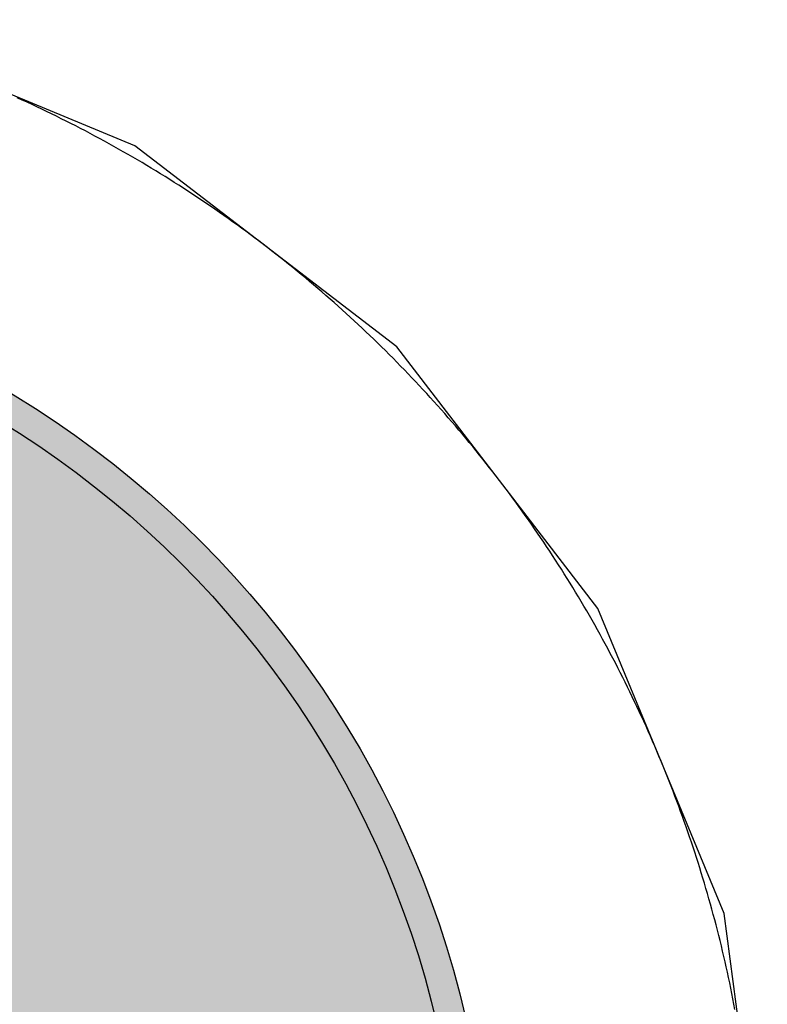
# Model space of a CAD drawing. Header units: millimetres. Extents: x -1.5 to 11.1, y -3 to 5.
# Tile 102 of 256: x 0.6675 to 0.6929, y 2.108 to 2.1414. Entities that reach past the tile are written whole.
import ezdxf

# ---------------------------------------------------------------- set-up
doc = ezdxf.new("R2010")
doc.units = ezdxf.units.MM
doc.header["$MEASUREMENT"] = 0
for name, color, linetype, true_color in [('BottomLayer', 5, 'Continuous', 0x0000ff), ('BottomSolder', 6, 'Continuous', 0xff00ff), ('Metal_2', 7, 'Continuous', 0x7f0000), ('Metal_3', 7, 'Continuous', 0x3f7f00), ('TopLayer', 1, 'Continuous', 0xff0000), ('TopSolder', 7, 'Continuous', 0x7f007f)]:
    doc.layers.add(name, color=color, linetype=linetype, true_color=true_color)

# ---------------------------------------------------------------- blocks, each defined once
blk = doc.blocks.new('USB_I_________5')
at = {"layer": 'BottomLayer', "true_color": 0x0000ff}
h = blk.add_hatch(color=5, dxfattribs=at)
edge = h.paths.add_edge_path(flags=0)
edge.add_arc((0.4, 0), 0.0325, 0, 360)
at = {"layer": 'BottomSolder', "true_color": 0xff00ff}
h = blk.add_hatch(color=6, dxfattribs=at)
edge = h.paths.add_edge_path(flags=0)
edge.add_arc((0.4, 0), 0.0335, 0, 360)
at = {"layer": 'Metal_2', "true_color": 0x7f0000}
h = blk.add_hatch(color=16, dxfattribs=at)
edge = h.paths.add_edge_path(flags=0)
edge.add_arc((0.4, 0), 0.0325, 0, 360)
at = {"layer": 'Metal_3', "true_color": 0x3f7f00}
h = blk.add_hatch(color=76, dxfattribs=at)
edge = h.paths.add_edge_path(flags=0)
edge.add_arc((0.4, 0), 0.0325, 0, 360)
at = {"layer": 'TopLayer', "true_color": 0xff0000}
h = blk.add_hatch(color=1, dxfattribs=at)
edge = h.paths.add_edge_path(flags=0)
edge.add_arc((0.4, 0), 0.0325, 0, 360)
at = {"layer": 'TopSolder', "true_color": 0x7f007f}
h = blk.add_hatch(color=216, dxfattribs=at)
edge = h.paths.add_edge_path(flags=0)
edge.add_arc((0.4, 0), 0.0335, 0, 360)
at = {"layer": 'BottomLayer', "color": 5, "true_color": 0x0000ff}
blk.add_circle((0.4, 0), 0.0325, dxfattribs=at)
at = {"layer": 'BottomSolder', "color": 6, "true_color": 0xff00ff}
blk.add_circle((0.4, 0), 0.0335, dxfattribs=at)
at = {"layer": 'Metal_2', "color": 16, "true_color": 0x7f0000}
blk.add_circle((0.4, 0), 0.0325, dxfattribs=at)
at = {"layer": 'Metal_3', "color": 76, "true_color": 0x3f7f00}
blk.add_circle((0.4, 0), 0.0325, dxfattribs=at)
at = {"layer": 'TopLayer', "color": 1, "true_color": 0xff0000}
blk.add_circle((0.4, 0), 0.0325, dxfattribs=at)
at = {"layer": 'TopSolder', "color": 216, "true_color": 0x7f007f}
blk.add_circle((0.4, 0), 0.0335, dxfattribs=at)

msp = doc.modelspace()

# ---------------------------------------------------------------- linework, layer by layer
at = {"layer": 'BottomLayer'}
for p, q in [((0.671433, 2.137124), (0.661095, 2.141406)), ((0.680311, 2.130311), (0.671433, 2.137124)), ((0.687124, 2.121433), (0.680311, 2.130311)), ((0.691406, 2.111095), (0.687124, 2.121433)), ((0.692867, 2.1), (0.691406, 2.111095))]:
    msp.add_line(p, q, dxfattribs=at)
at = {"layer": 'Metal_2'}
for p, q in [((0.66761, 2.13868), (0.667443, 2.138756)), ((0.667776, 2.138604), (0.66761, 2.13868)), ((0.667943, 2.138527), (0.667776, 2.138604)), ((0.668109, 2.138449), (0.667943, 2.138527)), ((0.668275, 2.138371), (0.668109, 2.138449)), ((0.66844, 2.138291), (0.668275, 2.138371)), ((0.668605, 2.138211), (0.66844, 2.138291)), ((0.66877, 2.138131), (0.668605, 2.138211)), ((0.668934, 2.138049), (0.66877, 2.138131)), ((0.669098, 2.137967), (0.668934, 2.138049)), ((0.669262, 2.137885), (0.669098, 2.137967)), ((0.669425, 2.137801), (0.669262, 2.137885)), ((0.669588, 2.137717), (0.669425, 2.137801)), ((0.669751, 2.137632), (0.669588, 2.137717)), ((0.669913, 2.137546), (0.669751, 2.137632)), ((0.670075, 2.13746), (0.669913, 2.137546)), ((0.670236, 2.137373), (0.670075, 2.13746)), ((0.670397, 2.137285), (0.670236, 2.137373)), ((0.670558, 2.137197), (0.670397, 2.137285)), ((0.670718, 2.137108), (0.670558, 2.137197)), ((0.670878, 2.137018), (0.670718, 2.137108)), ((0.671038, 2.136928), (0.670878, 2.137018)), ((0.671197, 2.136837), (0.671038, 2.136928)), ((0.671356, 2.136745), (0.671197, 2.136837)), ((0.671514, 2.136652), (0.671356, 2.136745)), ((0.671672, 2.136559), (0.671514, 2.136652)), ((0.67183, 2.136465), (0.671672, 2.136559)), ((0.671987, 2.136371), (0.67183, 2.136465)), ((0.672144, 2.136276), (0.671987, 2.136371)), ((0.6723, 2.13618), (0.672144, 2.136276)), ((0.672456, 2.136083), (0.6723, 2.13618)), ((0.672611, 2.135986), (0.672456, 2.136083)), ((0.672767, 2.135888), (0.672611, 2.135986)), ((0.672921, 2.135789), (0.672767, 2.135888)), ((0.673075, 2.13569), (0.672921, 2.135789)), ((0.673229, 2.13559), (0.673075, 2.13569)), ((0.673383, 2.13549), (0.673229, 2.13559)), ((0.673535, 2.135388), (0.673383, 2.13549)), ((0.673688, 2.135286), (0.673535, 2.135388)), ((0.67384, 2.135184), (0.673688, 2.135286)), ((0.673992, 2.135081), (0.67384, 2.135184)), ((0.674143, 2.134977), (0.673992, 2.135081)), ((0.674293, 2.134872), (0.674143, 2.134977)), ((0.674444, 2.134767), (0.674293, 2.134872)), ((0.674594, 2.134661), (0.674444, 2.134767)), ((0.674743, 2.134555), (0.674594, 2.134661)), ((0.674892, 2.134448), (0.674743, 2.134555)), ((0.67504, 2.13434), (0.674892, 2.134448)), ((0.675188, 2.134232), (0.67504, 2.13434)), ((0.675336, 2.134123), (0.675188, 2.134232)), ((0.675483, 2.134013), (0.675336, 2.134123)), ((0.675629, 2.133903), (0.675483, 2.134013)), ((0.675775, 2.133792), (0.675629, 2.133903)), ((0.675921, 2.13368), (0.675775, 2.133792)), ((0.676066, 2.133568), (0.675921, 2.13368)), ((0.676211, 2.133455), (0.676066, 2.133568)), ((0.676355, 2.133342), (0.676211, 2.133455)), ((0.676498, 2.133228), (0.676355, 2.133342)), ((0.676642, 2.133113), (0.676498, 2.133228)), ((0.676784, 2.132998), (0.676642, 2.133113)), ((0.676926, 2.132882), (0.676784, 2.132998)), ((0.677068, 2.132766), (0.676926, 2.132882)), ((0.677209, 2.132649), (0.677068, 2.132766)), ((0.67735, 2.132531), (0.677209, 2.132649)), ((0.67749, 2.132412), (0.67735, 2.132531)), ((0.677629, 2.132293), (0.67749, 2.132412)), ((0.677769, 2.132174), (0.677629, 2.132293)), ((0.677907, 2.132054), (0.677769, 2.132174)), ((0.678045, 2.131933), (0.677907, 2.132054)), ((0.678183, 2.131812), (0.678045, 2.131933)), ((0.67832, 2.13169), (0.678183, 2.131812)), ((0.678456, 2.131567), (0.67832, 2.13169)), ((0.678592, 2.131444), (0.678456, 2.131567)), ((0.678728, 2.131321), (0.678592, 2.131444)), ((0.678863, 2.131196), (0.678728, 2.131321)), ((0.678997, 2.131072), (0.678863, 2.131196)), ((0.679131, 2.130946), (0.678997, 2.131072)), ((0.679264, 2.13082), (0.679131, 2.130946)), ((0.679397, 2.130694), (0.679264, 2.13082)), ((0.679529, 2.130566), (0.679397, 2.130694)), ((0.679661, 2.130439), (0.679529, 2.130566)), ((0.679792, 2.13031), (0.679661, 2.130439)), ((0.679922, 2.130181), (0.679792, 2.13031)), ((0.680052, 2.130052), (0.679922, 2.130181)), ((0.680181, 2.129922), (0.680052, 2.130052)), ((0.68031, 2.129792), (0.680181, 2.129922)), ((0.680439, 2.12966), (0.68031, 2.129792)), ((0.680566, 2.129529), (0.680439, 2.12966)), ((0.680693, 2.129397), (0.680566, 2.129529)), ((0.68082, 2.129264), (0.680693, 2.129397)), ((0.680946, 2.129131), (0.68082, 2.129264)), ((0.681072, 2.128997), (0.680946, 2.129131)), ((0.681196, 2.128863), (0.681072, 2.128997)), ((0.681321, 2.128728), (0.681196, 2.128863)), ((0.681444, 2.128592), (0.681321, 2.128728)), ((0.681567, 2.128456), (0.681444, 2.128592)), ((0.68169, 2.12832), (0.681567, 2.128456)), ((0.681812, 2.128183), (0.68169, 2.12832)), ((0.681933, 2.128045), (0.681812, 2.128183)), ((0.682054, 2.127907), (0.681933, 2.128045)), ((0.682174, 2.127769), (0.682054, 2.127907)), ((0.682293, 2.127629), (0.682174, 2.127769)), ((0.682412, 2.12749), (0.682293, 2.127629)), ((0.682531, 2.12735), (0.682412, 2.12749)), ((0.682648, 2.127209), (0.682531, 2.12735)), ((0.682766, 2.127068), (0.682648, 2.127209)), ((0.682882, 2.126926), (0.682766, 2.127068)), ((0.682998, 2.126784), (0.682882, 2.126926)), ((0.683113, 2.126641), (0.682998, 2.126784)), ((0.683228, 2.126498), (0.683113, 2.126641)), ((0.683342, 2.126355), (0.683228, 2.126498)), ((0.683455, 2.126211), (0.683342, 2.126355)), ((0.683568, 2.126066), (0.683455, 2.126211)), ((0.68368, 2.125921), (0.683568, 2.126066)), ((0.683792, 2.125775), (0.68368, 2.125921)), ((0.683903, 2.125629), (0.683792, 2.125775)), ((0.684013, 2.125483), (0.683903, 2.125629)), ((0.684123, 2.125336), (0.684013, 2.125483)), ((0.684232, 2.125188), (0.684123, 2.125336)), ((0.68434, 2.12504), (0.684232, 2.125188)), ((0.684448, 2.124892), (0.68434, 2.12504)), ((0.684555, 2.124743), (0.684448, 2.124892)), ((0.684661, 2.124594), (0.684555, 2.124743)), ((0.684767, 2.124444), (0.684661, 2.124594)), ((0.684872, 2.124293), (0.684767, 2.124444)), ((0.684977, 2.124143), (0.684872, 2.124293)), ((0.685081, 2.123992), (0.684977, 2.124143)), ((0.685184, 2.12384), (0.685081, 2.123992)), ((0.685287, 2.123688), (0.685184, 2.12384)), ((0.685388, 2.123536), (0.685287, 2.123688)), ((0.68549, 2.123383), (0.685388, 2.123536)), ((0.68559, 2.123229), (0.68549, 2.123383)), ((0.68569, 2.123075), (0.68559, 2.123229)), ((0.685789, 2.122921), (0.68569, 2.123075)), ((0.685888, 2.122767), (0.685789, 2.122921)), ((0.685986, 2.122611), (0.685888, 2.122767)), ((0.686083, 2.122456), (0.685986, 2.122611)), ((0.68618, 2.1223), (0.686083, 2.122456)), ((0.686276, 2.122144), (0.68618, 2.1223)), ((0.686371, 2.121987), (0.686276, 2.122144)), ((0.686465, 2.12183), (0.686371, 2.121987)), ((0.686559, 2.121672), (0.686465, 2.12183)), ((0.686652, 2.121514), (0.686559, 2.121672)), ((0.686745, 2.121356), (0.686652, 2.121514)), ((0.686837, 2.121197), (0.686745, 2.121356)), ((0.686928, 2.121038), (0.686837, 2.121197)), ((0.687018, 2.120878), (0.686928, 2.121038)), ((0.687108, 2.120718), (0.687018, 2.120878)), ((0.687197, 2.120558), (0.687108, 2.120718)), ((0.687285, 2.120397), (0.687197, 2.120558)), ((0.687373, 2.120236), (0.687285, 2.120397)), ((0.68746, 2.120075), (0.687373, 2.120236)), ((0.687546, 2.119913), (0.68746, 2.120075)), ((0.687632, 2.119751), (0.687546, 2.119913)), ((0.687717, 2.119588), (0.687632, 2.119751)), ((0.687801, 2.119425), (0.687717, 2.119588)), ((0.687885, 2.119262), (0.687801, 2.119425)), ((0.687967, 2.119098), (0.687885, 2.119262)), ((0.688049, 2.118934), (0.687967, 2.119098)), ((0.688131, 2.11877), (0.688049, 2.118934)), ((0.688211, 2.118605), (0.688131, 2.11877)), ((0.688291, 2.11844), (0.688211, 2.118605)), ((0.68837, 2.118275), (0.688291, 2.11844)), ((0.688449, 2.118109), (0.68837, 2.118275)), ((0.688527, 2.117943), (0.688449, 2.118109)), ((0.688604, 2.117776), (0.688527, 2.117943)), ((0.68868, 2.11761), (0.688604, 2.117776)), ((0.688756, 2.117443), (0.68868, 2.11761)), ((0.688831, 2.117275), (0.688756, 2.117443)), ((0.688905, 2.117107), (0.688831, 2.117275)), ((0.688978, 2.116939), (0.688905, 2.117107)), ((0.689051, 2.116771), (0.688978, 2.116939)), ((0.689123, 2.116602), (0.689051, 2.116771)), ((0.689194, 2.116433), (0.689123, 2.116602)), ((0.689265, 2.116264), (0.689194, 2.116433)), ((0.689335, 2.116094), (0.689265, 2.116264)), ((0.689404, 2.115925), (0.689335, 2.116094)), ((0.689472, 2.115754), (0.689404, 2.115925)), ((0.68954, 2.115584), (0.689472, 2.115754)), ((0.689607, 2.115413), (0.68954, 2.115584)), ((0.689673, 2.115242), (0.689607, 2.115413)), ((0.689738, 2.115071), (0.689673, 2.115242)), ((0.689803, 2.114899), (0.689738, 2.115071)), ((0.689867, 2.114727), (0.689803, 2.114899)), ((0.68993, 2.114555), (0.689867, 2.114727)), ((0.689993, 2.114383), (0.68993, 2.114555)), ((0.690054, 2.11421), (0.689993, 2.114383)), ((0.690115, 2.114037), (0.690054, 2.11421)), ((0.690175, 2.113864), (0.690115, 2.114037)), ((0.690235, 2.11369), (0.690175, 2.113864)), ((0.690294, 2.113516), (0.690235, 2.11369)), ((0.690351, 2.113342), (0.690294, 2.113516)), ((0.690409, 2.113168), (0.690351, 2.113342)), ((0.690465, 2.112994), (0.690409, 2.113168)), ((0.690521, 2.112819), (0.690465, 2.112994)), ((0.690576, 2.112644), (0.690521, 2.112819)), ((0.69063, 2.112469), (0.690576, 2.112644)), ((0.690683, 2.112293), (0.69063, 2.112469)), ((0.690736, 2.112118), (0.690683, 2.112293)), ((0.690788, 2.111942), (0.690736, 2.112118)), ((0.690839, 2.111766), (0.690788, 2.111942)), ((0.69089, 2.111589), (0.690839, 2.111766)), ((0.690939, 2.111413), (0.69089, 2.111589)), ((0.690988, 2.111236), (0.690939, 2.111413)), ((0.691036, 2.111059), (0.690988, 2.111236)), ((0.691083, 2.110882), (0.691036, 2.111059)), ((0.69113, 2.110704), (0.691083, 2.110882)), ((0.691176, 2.110527), (0.69113, 2.110704)), ((0.691221, 2.110349), (0.691176, 2.110527)), ((0.691265, 2.110171), (0.691221, 2.110349)), ((0.691309, 2.109993), (0.691265, 2.110171)), ((0.691351, 2.109814), (0.691309, 2.109993)), ((0.691393, 2.109636), (0.691351, 2.109814)), ((0.691434, 2.109457), (0.691393, 2.109636)), ((0.691475, 2.109278), (0.691434, 2.109457)), ((0.691515, 2.109099), (0.691475, 2.109278)), ((0.691554, 2.10892), (0.691515, 2.109099)), ((0.691592, 2.108741), (0.691554, 2.10892)), ((0.691629, 2.108561), (0.691592, 2.108741)), ((0.691666, 2.108381), (0.691629, 2.108561)), ((0.691701, 2.108201), (0.691666, 2.108381)), ((0.691736, 2.108021), (0.691701, 2.108201)), ((0.69177, 2.107841), (0.691736, 2.108021))]:
    msp.add_line(p, q, dxfattribs=at)
at = {"layer": 'Metal_3'}
for p, q in [((0.66761, 2.13868), (0.667443, 2.138756)), ((0.667776, 2.138604), (0.66761, 2.13868)), ((0.667943, 2.138527), (0.667776, 2.138604)), ((0.668109, 2.138449), (0.667943, 2.138527)), ((0.668275, 2.138371), (0.668109, 2.138449)), ((0.66844, 2.138291), (0.668275, 2.138371)), ((0.668605, 2.138211), (0.66844, 2.138291)), ((0.66877, 2.138131), (0.668605, 2.138211)), ((0.668934, 2.138049), (0.66877, 2.138131)), ((0.669098, 2.137967), (0.668934, 2.138049)), ((0.669262, 2.137885), (0.669098, 2.137967)), ((0.669425, 2.137801), (0.669262, 2.137885)), ((0.669588, 2.137717), (0.669425, 2.137801)), ((0.669751, 2.137632), (0.669588, 2.137717)), ((0.669913, 2.137546), (0.669751, 2.137632)), ((0.670075, 2.13746), (0.669913, 2.137546)), ((0.670236, 2.137373), (0.670075, 2.13746)), ((0.670397, 2.137285), (0.670236, 2.137373)), ((0.670558, 2.137197), (0.670397, 2.137285)), ((0.670718, 2.137108), (0.670558, 2.137197)), ((0.670878, 2.137018), (0.670718, 2.137108)), ((0.671038, 2.136928), (0.670878, 2.137018)), ((0.671197, 2.136837), (0.671038, 2.136928)), ((0.671356, 2.136745), (0.671197, 2.136837)), ((0.671514, 2.136652), (0.671356, 2.136745)), ((0.671672, 2.136559), (0.671514, 2.136652)), ((0.67183, 2.136465), (0.671672, 2.136559)), ((0.671987, 2.136371), (0.67183, 2.136465)), ((0.672144, 2.136276), (0.671987, 2.136371)), ((0.6723, 2.13618), (0.672144, 2.136276)), ((0.672456, 2.136083), (0.6723, 2.13618)), ((0.672611, 2.135986), (0.672456, 2.136083)), ((0.672767, 2.135888), (0.672611, 2.135986)), ((0.672921, 2.135789), (0.672767, 2.135888)), ((0.673075, 2.13569), (0.672921, 2.135789)), ((0.673229, 2.13559), (0.673075, 2.13569)), ((0.673383, 2.13549), (0.673229, 2.13559)), ((0.673535, 2.135388), (0.673383, 2.13549)), ((0.673688, 2.135286), (0.673535, 2.135388)), ((0.67384, 2.135184), (0.673688, 2.135286)), ((0.673992, 2.135081), (0.67384, 2.135184)), ((0.674143, 2.134977), (0.673992, 2.135081)), ((0.674293, 2.134872), (0.674143, 2.134977)), ((0.674444, 2.134767), (0.674293, 2.134872)), ((0.674594, 2.134661), (0.674444, 2.134767)), ((0.674743, 2.134555), (0.674594, 2.134661)), ((0.674892, 2.134448), (0.674743, 2.134555)), ((0.67504, 2.13434), (0.674892, 2.134448)), ((0.675188, 2.134232), (0.67504, 2.13434)), ((0.675336, 2.134123), (0.675188, 2.134232)), ((0.675483, 2.134013), (0.675336, 2.134123)), ((0.675629, 2.133903), (0.675483, 2.134013)), ((0.675775, 2.133792), (0.675629, 2.133903)), ((0.675921, 2.13368), (0.675775, 2.133792)), ((0.676066, 2.133568), (0.675921, 2.13368)), ((0.676211, 2.133455), (0.676066, 2.133568)), ((0.676355, 2.133342), (0.676211, 2.133455)), ((0.676498, 2.133228), (0.676355, 2.133342)), ((0.676642, 2.133113), (0.676498, 2.133228)), ((0.676784, 2.132998), (0.676642, 2.133113)), ((0.676926, 2.132882), (0.676784, 2.132998)), ((0.677068, 2.132766), (0.676926, 2.132882)), ((0.677209, 2.132649), (0.677068, 2.132766)), ((0.67735, 2.132531), (0.677209, 2.132649)), ((0.67749, 2.132412), (0.67735, 2.132531)), ((0.677629, 2.132293), (0.67749, 2.132412)), ((0.677769, 2.132174), (0.677629, 2.132293)), ((0.677907, 2.132054), (0.677769, 2.132174)), ((0.678045, 2.131933), (0.677907, 2.132054)), ((0.678183, 2.131812), (0.678045, 2.131933)), ((0.67832, 2.13169), (0.678183, 2.131812)), ((0.678456, 2.131567), (0.67832, 2.13169)), ((0.678592, 2.131444), (0.678456, 2.131567)), ((0.678728, 2.131321), (0.678592, 2.131444)), ((0.678863, 2.131196), (0.678728, 2.131321)), ((0.678997, 2.131072), (0.678863, 2.131196)), ((0.679131, 2.130946), (0.678997, 2.131072)), ((0.679264, 2.13082), (0.679131, 2.130946)), ((0.679397, 2.130694), (0.679264, 2.13082)), ((0.679529, 2.130566), (0.679397, 2.130694)), ((0.679661, 2.130439), (0.679529, 2.130566)), ((0.679792, 2.13031), (0.679661, 2.130439)), ((0.679922, 2.130181), (0.679792, 2.13031)), ((0.680052, 2.130052), (0.679922, 2.130181)), ((0.680181, 2.129922), (0.680052, 2.130052)), ((0.68031, 2.129792), (0.680181, 2.129922)), ((0.680439, 2.12966), (0.68031, 2.129792)), ((0.680566, 2.129529), (0.680439, 2.12966)), ((0.680693, 2.129397), (0.680566, 2.129529)), ((0.68082, 2.129264), (0.680693, 2.129397)), ((0.680946, 2.129131), (0.68082, 2.129264)), ((0.681072, 2.128997), (0.680946, 2.129131)), ((0.681196, 2.128863), (0.681072, 2.128997)), ((0.681321, 2.128728), (0.681196, 2.128863)), ((0.681444, 2.128592), (0.681321, 2.128728)), ((0.681567, 2.128456), (0.681444, 2.128592)), ((0.68169, 2.12832), (0.681567, 2.128456)), ((0.681812, 2.128183), (0.68169, 2.12832)), ((0.681933, 2.128045), (0.681812, 2.128183)), ((0.682054, 2.127907), (0.681933, 2.128045)), ((0.682174, 2.127769), (0.682054, 2.127907)), ((0.682293, 2.127629), (0.682174, 2.127769)), ((0.682412, 2.12749), (0.682293, 2.127629)), ((0.682531, 2.12735), (0.682412, 2.12749)), ((0.682648, 2.127209), (0.682531, 2.12735)), ((0.682766, 2.127068), (0.682648, 2.127209)), ((0.682882, 2.126926), (0.682766, 2.127068)), ((0.682998, 2.126784), (0.682882, 2.126926)), ((0.683113, 2.126641), (0.682998, 2.126784)), ((0.683228, 2.126498), (0.683113, 2.126641)), ((0.683342, 2.126355), (0.683228, 2.126498)), ((0.683455, 2.126211), (0.683342, 2.126355)), ((0.683568, 2.126066), (0.683455, 2.126211)), ((0.68368, 2.125921), (0.683568, 2.126066)), ((0.683792, 2.125775), (0.68368, 2.125921)), ((0.683903, 2.125629), (0.683792, 2.125775)), ((0.684013, 2.125483), (0.683903, 2.125629)), ((0.684123, 2.125336), (0.684013, 2.125483)), ((0.684232, 2.125188), (0.684123, 2.125336)), ((0.68434, 2.12504), (0.684232, 2.125188)), ((0.684448, 2.124892), (0.68434, 2.12504)), ((0.684555, 2.124743), (0.684448, 2.124892)), ((0.684661, 2.124594), (0.684555, 2.124743)), ((0.684767, 2.124444), (0.684661, 2.124594)), ((0.684872, 2.124293), (0.684767, 2.124444)), ((0.684977, 2.124143), (0.684872, 2.124293)), ((0.685081, 2.123992), (0.684977, 2.124143)), ((0.685184, 2.12384), (0.685081, 2.123992)), ((0.685287, 2.123688), (0.685184, 2.12384)), ((0.685388, 2.123536), (0.685287, 2.123688)), ((0.68549, 2.123383), (0.685388, 2.123536)), ((0.68559, 2.123229), (0.68549, 2.123383)), ((0.68569, 2.123075), (0.68559, 2.123229)), ((0.685789, 2.122921), (0.68569, 2.123075)), ((0.685888, 2.122767), (0.685789, 2.122921)), ((0.685986, 2.122611), (0.685888, 2.122767)), ((0.686083, 2.122456), (0.685986, 2.122611)), ((0.68618, 2.1223), (0.686083, 2.122456)), ((0.686276, 2.122144), (0.68618, 2.1223)), ((0.686371, 2.121987), (0.686276, 2.122144)), ((0.686465, 2.12183), (0.686371, 2.121987)), ((0.686559, 2.121672), (0.686465, 2.12183)), ((0.686652, 2.121514), (0.686559, 2.121672)), ((0.686745, 2.121356), (0.686652, 2.121514)), ((0.686837, 2.121197), (0.686745, 2.121356)), ((0.686928, 2.121038), (0.686837, 2.121197)), ((0.687018, 2.120878), (0.686928, 2.121038)), ((0.687108, 2.120718), (0.687018, 2.120878)), ((0.687197, 2.120558), (0.687108, 2.120718)), ((0.687285, 2.120397), (0.687197, 2.120558)), ((0.687373, 2.120236), (0.687285, 2.120397)), ((0.68746, 2.120075), (0.687373, 2.120236)), ((0.687546, 2.119913), (0.68746, 2.120075)), ((0.687632, 2.119751), (0.687546, 2.119913)), ((0.687717, 2.119588), (0.687632, 2.119751)), ((0.687801, 2.119425), (0.687717, 2.119588)), ((0.687885, 2.119262), (0.687801, 2.119425)), ((0.687967, 2.119098), (0.687885, 2.119262)), ((0.688049, 2.118934), (0.687967, 2.119098)), ((0.688131, 2.11877), (0.688049, 2.118934)), ((0.688211, 2.118605), (0.688131, 2.11877)), ((0.688291, 2.11844), (0.688211, 2.118605)), ((0.68837, 2.118275), (0.688291, 2.11844)), ((0.688449, 2.118109), (0.68837, 2.118275)), ((0.688527, 2.117943), (0.688449, 2.118109)), ((0.688604, 2.117776), (0.688527, 2.117943)), ((0.68868, 2.11761), (0.688604, 2.117776)), ((0.688756, 2.117443), (0.68868, 2.11761)), ((0.688831, 2.117275), (0.688756, 2.117443)), ((0.688905, 2.117107), (0.688831, 2.117275)), ((0.688978, 2.116939), (0.688905, 2.117107)), ((0.689051, 2.116771), (0.688978, 2.116939)), ((0.689123, 2.116602), (0.689051, 2.116771)), ((0.689194, 2.116433), (0.689123, 2.116602)), ((0.689265, 2.116264), (0.689194, 2.116433)), ((0.689335, 2.116094), (0.689265, 2.116264)), ((0.689404, 2.115925), (0.689335, 2.116094)), ((0.689472, 2.115754), (0.689404, 2.115925)), ((0.68954, 2.115584), (0.689472, 2.115754)), ((0.689607, 2.115413), (0.68954, 2.115584)), ((0.689673, 2.115242), (0.689607, 2.115413)), ((0.689738, 2.115071), (0.689673, 2.115242)), ((0.689803, 2.114899), (0.689738, 2.115071)), ((0.689867, 2.114727), (0.689803, 2.114899)), ((0.68993, 2.114555), (0.689867, 2.114727)), ((0.689993, 2.114383), (0.68993, 2.114555)), ((0.690054, 2.11421), (0.689993, 2.114383)), ((0.690115, 2.114037), (0.690054, 2.11421)), ((0.690175, 2.113864), (0.690115, 2.114037)), ((0.690235, 2.11369), (0.690175, 2.113864)), ((0.690294, 2.113516), (0.690235, 2.11369)), ((0.690351, 2.113342), (0.690294, 2.113516)), ((0.690409, 2.113168), (0.690351, 2.113342)), ((0.690465, 2.112994), (0.690409, 2.113168)), ((0.690521, 2.112819), (0.690465, 2.112994)), ((0.690576, 2.112644), (0.690521, 2.112819)), ((0.69063, 2.112469), (0.690576, 2.112644)), ((0.690683, 2.112293), (0.69063, 2.112469)), ((0.690736, 2.112118), (0.690683, 2.112293)), ((0.690788, 2.111942), (0.690736, 2.112118)), ((0.690839, 2.111766), (0.690788, 2.111942)), ((0.69089, 2.111589), (0.690839, 2.111766)), ((0.690939, 2.111413), (0.69089, 2.111589)), ((0.690988, 2.111236), (0.690939, 2.111413)), ((0.691036, 2.111059), (0.690988, 2.111236)), ((0.691083, 2.110882), (0.691036, 2.111059)), ((0.69113, 2.110704), (0.691083, 2.110882)), ((0.691176, 2.110527), (0.69113, 2.110704)), ((0.691221, 2.110349), (0.691176, 2.110527)), ((0.691265, 2.110171), (0.691221, 2.110349)), ((0.691309, 2.109993), (0.691265, 2.110171)), ((0.691351, 2.109814), (0.691309, 2.109993)), ((0.691393, 2.109636), (0.691351, 2.109814)), ((0.691434, 2.109457), (0.691393, 2.109636)), ((0.691475, 2.109278), (0.691434, 2.109457)), ((0.691515, 2.109099), (0.691475, 2.109278)), ((0.691554, 2.10892), (0.691515, 2.109099)), ((0.691592, 2.108741), (0.691554, 2.10892)), ((0.691629, 2.108561), (0.691592, 2.108741)), ((0.691666, 2.108381), (0.691629, 2.108561)), ((0.691701, 2.108201), (0.691666, 2.108381)), ((0.691736, 2.108021), (0.691701, 2.108201)), ((0.69177, 2.107841), (0.691736, 2.108021))]:
    msp.add_line(p, q, dxfattribs=at)
at = {"layer": 'TopLayer'}
for p, q in [((0.66761, 2.13868), (0.667443, 2.138756)), ((0.667776, 2.138604), (0.66761, 2.13868)), ((0.667943, 2.138527), (0.667776, 2.138604)), ((0.668109, 2.138449), (0.667943, 2.138527)), ((0.668275, 2.138371), (0.668109, 2.138449)), ((0.66844, 2.138291), (0.668275, 2.138371)), ((0.668605, 2.138211), (0.66844, 2.138291)), ((0.66877, 2.138131), (0.668605, 2.138211)), ((0.668934, 2.138049), (0.66877, 2.138131)), ((0.669098, 2.137967), (0.668934, 2.138049)), ((0.669262, 2.137885), (0.669098, 2.137967)), ((0.669425, 2.137801), (0.669262, 2.137885)), ((0.669588, 2.137717), (0.669425, 2.137801)), ((0.669751, 2.137632), (0.669588, 2.137717)), ((0.669913, 2.137546), (0.669751, 2.137632)), ((0.670075, 2.13746), (0.669913, 2.137546)), ((0.670236, 2.137373), (0.670075, 2.13746)), ((0.670397, 2.137285), (0.670236, 2.137373)), ((0.670558, 2.137197), (0.670397, 2.137285)), ((0.670718, 2.137108), (0.670558, 2.137197)), ((0.670878, 2.137018), (0.670718, 2.137108)), ((0.671038, 2.136928), (0.670878, 2.137018)), ((0.671197, 2.136837), (0.671038, 2.136928)), ((0.671356, 2.136745), (0.671197, 2.136837)), ((0.671514, 2.136652), (0.671356, 2.136745)), ((0.671672, 2.136559), (0.671514, 2.136652)), ((0.67183, 2.136465), (0.671672, 2.136559)), ((0.671987, 2.136371), (0.67183, 2.136465)), ((0.672144, 2.136276), (0.671987, 2.136371)), ((0.6723, 2.13618), (0.672144, 2.136276)), ((0.672456, 2.136083), (0.6723, 2.13618)), ((0.672611, 2.135986), (0.672456, 2.136083)), ((0.672767, 2.135888), (0.672611, 2.135986)), ((0.672921, 2.135789), (0.672767, 2.135888)), ((0.673075, 2.13569), (0.672921, 2.135789)), ((0.673229, 2.13559), (0.673075, 2.13569)), ((0.673383, 2.13549), (0.673229, 2.13559)), ((0.673535, 2.135388), (0.673383, 2.13549)), ((0.673688, 2.135286), (0.673535, 2.135388)), ((0.67384, 2.135184), (0.673688, 2.135286)), ((0.673992, 2.135081), (0.67384, 2.135184)), ((0.674143, 2.134977), (0.673992, 2.135081)), ((0.674293, 2.134872), (0.674143, 2.134977)), ((0.674444, 2.134767), (0.674293, 2.134872)), ((0.674594, 2.134661), (0.674444, 2.134767)), ((0.674743, 2.134555), (0.674594, 2.134661)), ((0.674892, 2.134448), (0.674743, 2.134555)), ((0.67504, 2.13434), (0.674892, 2.134448)), ((0.675188, 2.134232), (0.67504, 2.13434)), ((0.675336, 2.134123), (0.675188, 2.134232)), ((0.675483, 2.134013), (0.675336, 2.134123)), ((0.675629, 2.133903), (0.675483, 2.134013)), ((0.675775, 2.133792), (0.675629, 2.133903)), ((0.675921, 2.13368), (0.675775, 2.133792)), ((0.676066, 2.133568), (0.675921, 2.13368)), ((0.676211, 2.133455), (0.676066, 2.133568)), ((0.676355, 2.133342), (0.676211, 2.133455)), ((0.676498, 2.133228), (0.676355, 2.133342)), ((0.676642, 2.133113), (0.676498, 2.133228)), ((0.676784, 2.132998), (0.676642, 2.133113)), ((0.676926, 2.132882), (0.676784, 2.132998)), ((0.677068, 2.132766), (0.676926, 2.132882)), ((0.677209, 2.132649), (0.677068, 2.132766)), ((0.67735, 2.132531), (0.677209, 2.132649)), ((0.67749, 2.132412), (0.67735, 2.132531)), ((0.677629, 2.132293), (0.67749, 2.132412)), ((0.677769, 2.132174), (0.677629, 2.132293)), ((0.677907, 2.132054), (0.677769, 2.132174)), ((0.678045, 2.131933), (0.677907, 2.132054)), ((0.678183, 2.131812), (0.678045, 2.131933)), ((0.67832, 2.13169), (0.678183, 2.131812)), ((0.678456, 2.131567), (0.67832, 2.13169)), ((0.678592, 2.131444), (0.678456, 2.131567)), ((0.678728, 2.131321), (0.678592, 2.131444)), ((0.678863, 2.131196), (0.678728, 2.131321)), ((0.678997, 2.131072), (0.678863, 2.131196)), ((0.679131, 2.130946), (0.678997, 2.131072)), ((0.679264, 2.13082), (0.679131, 2.130946)), ((0.679397, 2.130694), (0.679264, 2.13082)), ((0.679529, 2.130566), (0.679397, 2.130694)), ((0.679661, 2.130439), (0.679529, 2.130566)), ((0.679792, 2.13031), (0.679661, 2.130439)), ((0.679922, 2.130181), (0.679792, 2.13031)), ((0.680052, 2.130052), (0.679922, 2.130181)), ((0.680181, 2.129922), (0.680052, 2.130052)), ((0.68031, 2.129792), (0.680181, 2.129922)), ((0.680439, 2.12966), (0.68031, 2.129792)), ((0.680566, 2.129529), (0.680439, 2.12966)), ((0.680693, 2.129397), (0.680566, 2.129529)), ((0.68082, 2.129264), (0.680693, 2.129397)), ((0.680946, 2.129131), (0.68082, 2.129264)), ((0.681072, 2.128997), (0.680946, 2.129131)), ((0.681196, 2.128863), (0.681072, 2.128997)), ((0.681321, 2.128728), (0.681196, 2.128863)), ((0.681444, 2.128592), (0.681321, 2.128728)), ((0.681567, 2.128456), (0.681444, 2.128592)), ((0.68169, 2.12832), (0.681567, 2.128456)), ((0.681812, 2.128183), (0.68169, 2.12832)), ((0.681933, 2.128045), (0.681812, 2.128183)), ((0.682054, 2.127907), (0.681933, 2.128045)), ((0.682174, 2.127769), (0.682054, 2.127907)), ((0.682293, 2.127629), (0.682174, 2.127769)), ((0.682412, 2.12749), (0.682293, 2.127629)), ((0.682531, 2.12735), (0.682412, 2.12749)), ((0.682648, 2.127209), (0.682531, 2.12735)), ((0.682766, 2.127068), (0.682648, 2.127209)), ((0.682882, 2.126926), (0.682766, 2.127068)), ((0.682998, 2.126784), (0.682882, 2.126926)), ((0.683113, 2.126641), (0.682998, 2.126784)), ((0.683228, 2.126498), (0.683113, 2.126641)), ((0.683342, 2.126355), (0.683228, 2.126498)), ((0.683455, 2.126211), (0.683342, 2.126355)), ((0.683568, 2.126066), (0.683455, 2.126211)), ((0.68368, 2.125921), (0.683568, 2.126066)), ((0.683792, 2.125775), (0.68368, 2.125921)), ((0.683903, 2.125629), (0.683792, 2.125775)), ((0.684013, 2.125483), (0.683903, 2.125629)), ((0.684123, 2.125336), (0.684013, 2.125483)), ((0.684232, 2.125188), (0.684123, 2.125336)), ((0.68434, 2.12504), (0.684232, 2.125188)), ((0.684448, 2.124892), (0.68434, 2.12504)), ((0.684555, 2.124743), (0.684448, 2.124892)), ((0.684661, 2.124594), (0.684555, 2.124743)), ((0.684767, 2.124444), (0.684661, 2.124594)), ((0.684872, 2.124293), (0.684767, 2.124444)), ((0.684977, 2.124143), (0.684872, 2.124293)), ((0.685081, 2.123992), (0.684977, 2.124143)), ((0.685184, 2.12384), (0.685081, 2.123992)), ((0.685287, 2.123688), (0.685184, 2.12384)), ((0.685388, 2.123536), (0.685287, 2.123688)), ((0.68549, 2.123383), (0.685388, 2.123536)), ((0.68559, 2.123229), (0.68549, 2.123383)), ((0.68569, 2.123075), (0.68559, 2.123229)), ((0.685789, 2.122921), (0.68569, 2.123075)), ((0.685888, 2.122767), (0.685789, 2.122921)), ((0.685986, 2.122611), (0.685888, 2.122767)), ((0.686083, 2.122456), (0.685986, 2.122611)), ((0.68618, 2.1223), (0.686083, 2.122456)), ((0.686276, 2.122144), (0.68618, 2.1223)), ((0.686371, 2.121987), (0.686276, 2.122144)), ((0.686465, 2.12183), (0.686371, 2.121987)), ((0.686559, 2.121672), (0.686465, 2.12183)), ((0.686652, 2.121514), (0.686559, 2.121672)), ((0.686745, 2.121356), (0.686652, 2.121514)), ((0.686837, 2.121197), (0.686745, 2.121356)), ((0.686928, 2.121038), (0.686837, 2.121197)), ((0.687018, 2.120878), (0.686928, 2.121038)), ((0.687108, 2.120718), (0.687018, 2.120878)), ((0.687197, 2.120558), (0.687108, 2.120718)), ((0.687285, 2.120397), (0.687197, 2.120558)), ((0.687373, 2.120236), (0.687285, 2.120397)), ((0.68746, 2.120075), (0.687373, 2.120236)), ((0.687546, 2.119913), (0.68746, 2.120075)), ((0.687632, 2.119751), (0.687546, 2.119913)), ((0.687717, 2.119588), (0.687632, 2.119751)), ((0.687801, 2.119425), (0.687717, 2.119588)), ((0.687885, 2.119262), (0.687801, 2.119425)), ((0.687967, 2.119098), (0.687885, 2.119262)), ((0.688049, 2.118934), (0.687967, 2.119098)), ((0.688131, 2.11877), (0.688049, 2.118934)), ((0.688211, 2.118605), (0.688131, 2.11877)), ((0.688291, 2.11844), (0.688211, 2.118605)), ((0.68837, 2.118275), (0.688291, 2.11844)), ((0.688449, 2.118109), (0.68837, 2.118275)), ((0.688527, 2.117943), (0.688449, 2.118109)), ((0.688604, 2.117776), (0.688527, 2.117943)), ((0.68868, 2.11761), (0.688604, 2.117776)), ((0.688756, 2.117443), (0.68868, 2.11761)), ((0.688831, 2.117275), (0.688756, 2.117443)), ((0.688905, 2.117107), (0.688831, 2.117275)), ((0.688978, 2.116939), (0.688905, 2.117107)), ((0.689051, 2.116771), (0.688978, 2.116939)), ((0.689123, 2.116602), (0.689051, 2.116771)), ((0.689194, 2.116433), (0.689123, 2.116602)), ((0.689265, 2.116264), (0.689194, 2.116433)), ((0.689335, 2.116094), (0.689265, 2.116264)), ((0.689404, 2.115925), (0.689335, 2.116094)), ((0.689472, 2.115754), (0.689404, 2.115925)), ((0.68954, 2.115584), (0.689472, 2.115754)), ((0.689607, 2.115413), (0.68954, 2.115584)), ((0.689673, 2.115242), (0.689607, 2.115413)), ((0.689738, 2.115071), (0.689673, 2.115242)), ((0.689803, 2.114899), (0.689738, 2.115071)), ((0.689867, 2.114727), (0.689803, 2.114899)), ((0.68993, 2.114555), (0.689867, 2.114727)), ((0.689993, 2.114383), (0.68993, 2.114555)), ((0.690054, 2.11421), (0.689993, 2.114383)), ((0.690115, 2.114037), (0.690054, 2.11421)), ((0.690175, 2.113864), (0.690115, 2.114037)), ((0.690235, 2.11369), (0.690175, 2.113864)), ((0.690294, 2.113516), (0.690235, 2.11369)), ((0.690351, 2.113342), (0.690294, 2.113516)), ((0.690409, 2.113168), (0.690351, 2.113342)), ((0.690465, 2.112994), (0.690409, 2.113168)), ((0.690521, 2.112819), (0.690465, 2.112994)), ((0.690576, 2.112644), (0.690521, 2.112819)), ((0.69063, 2.112469), (0.690576, 2.112644)), ((0.690683, 2.112293), (0.69063, 2.112469)), ((0.690736, 2.112118), (0.690683, 2.112293)), ((0.690788, 2.111942), (0.690736, 2.112118)), ((0.690839, 2.111766), (0.690788, 2.111942)), ((0.69089, 2.111589), (0.690839, 2.111766)), ((0.690939, 2.111413), (0.69089, 2.111589)), ((0.690988, 2.111236), (0.690939, 2.111413)), ((0.691036, 2.111059), (0.690988, 2.111236)), ((0.691083, 2.110882), (0.691036, 2.111059)), ((0.69113, 2.110704), (0.691083, 2.110882)), ((0.691176, 2.110527), (0.69113, 2.110704)), ((0.691221, 2.110349), (0.691176, 2.110527)), ((0.691265, 2.110171), (0.691221, 2.110349)), ((0.691309, 2.109993), (0.691265, 2.110171)), ((0.691351, 2.109814), (0.691309, 2.109993)), ((0.691393, 2.109636), (0.691351, 2.109814)), ((0.691434, 2.109457), (0.691393, 2.109636)), ((0.691475, 2.109278), (0.691434, 2.109457)), ((0.691515, 2.109099), (0.691475, 2.109278)), ((0.691554, 2.10892), (0.691515, 2.109099)), ((0.691592, 2.108741), (0.691554, 2.10892)), ((0.691629, 2.108561), (0.691592, 2.108741)), ((0.691666, 2.108381), (0.691629, 2.108561)), ((0.691701, 2.108201), (0.691666, 2.108381)), ((0.691736, 2.108021), (0.691701, 2.108201)), ((0.69177, 2.107841), (0.691736, 2.108021))]:
    msp.add_line(p, q, dxfattribs=at)

# ---------------------------------------------------------------- block references
at = {"rotation": 270}
msp.add_blockref('USB_I_________5', (0.65, 2.5), dxfattribs=at)

doc.saveas('drawing.dxf')
